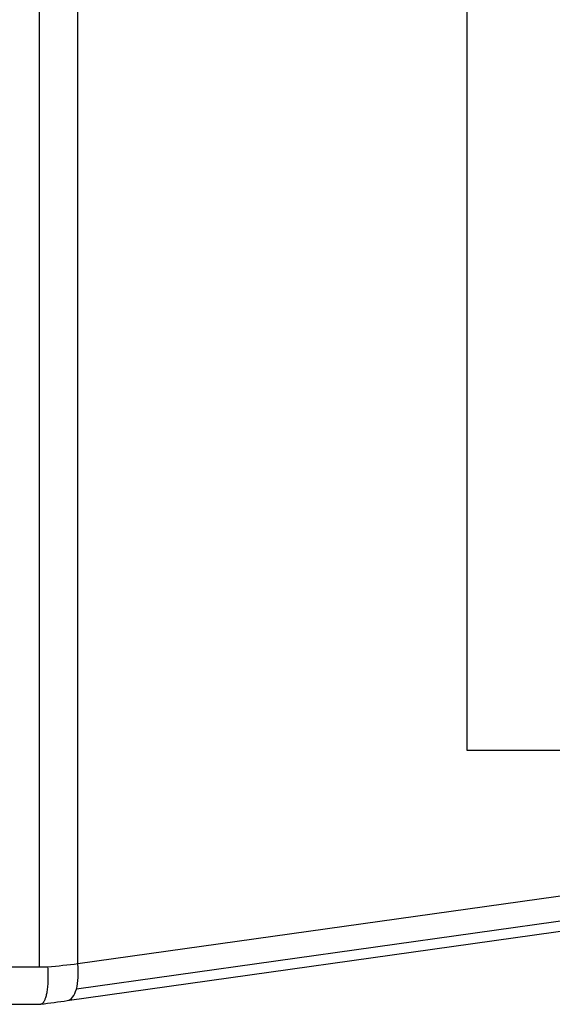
# Model space of a CAD drawing. Header units: millimetres. Extents: x 0 to 559, y 0 to 432.
# Tile 8 of 47: x 227 to 238, y 303 to 324. Entities that reach past the tile are written whole.
import ezdxf

# ---------------------------------------------------------------- set-up
doc = ezdxf.new("R2010")
doc.units = ezdxf.units.MM
doc.header["$LTSCALE"] = 2
doc.layers.add('DIMENSIONS', color=140, linetype='Continuous', lineweight=25)
doc.styles.add('SLDTEXTSTYLE0', font='TXT', dxfattribs={"width": 0.7})
doc.dimstyles.new('SLDDIMSTYLE4', dxfattribs={"dimtxt": 4.316016, "dimasz": 6.604, "dimexe": 0, "dimexo": 0.0625, "dimgap": 1.079004, "dimtad": 0, "dimtih": 1, "dimtoh": 1, "dimdec": 4, "dimlfac": 2, "dimzin": 12, "dimdsep": 46, "dimtxsty": 'SLDTEXTSTYLE0', "dimsah": 1, "dimcen": 0.09, "dimadec": 0, "dimazin": 3, "dimtfac": 1, "dimtdec": 0, "dimtofl": 0, "dimtmove": 0, "dimatfit": 3, "dimfxl": 0, "dimfrac": 2, "dimtolj": 1, "dimtzin": 12, "dimarcsym": 0})

# ---------------------------------------------------------------- blocks, each defined once
blk = doc.blocks.new('_D_8')
at = {"layer": 'DIMENSIONS'}
for p, q in [((260.161, 341.023), (281.575, 338.014)), ((260.161, 307.247), (281.575, 310.256))]:
    blk.add_line(p, q, dxfattribs=at)
for start, end in [(172, 177.71495), (181.42091, 188)]:
    blk.add_arc((380.328, 324.135), 106.074, start, end, dxfattribs=at)
for points in [[(275.287, 338.898), (273.561, 332.442), (275.581, 332.222)], [(275.287, 309.372), (275.581, 316.048), (273.561, 315.827)]]:
    blk.add_solid(points, dxfattribs=at)
at = {"layer": 'DIMENSIONS', "insert": (269.138, 326.962), "char_height": 4.2333, "attachment_point": 1, "style": 'SLDTEXTSTYLE0'}
blk.add_mtext('16°', dxfattribs=at)

msp = doc.modelspace()

# ---------------------------------------------------------------- linework, layer by layer
for p, q in [((227.326434, 303.434961), (227.326434, 344.834961)), ((228.151148, 303.508259), (228.151148, 344.761663)), ((236.575127, 339.734961), (236.575127, 308.134961)), ((236.575127, 308.134961), (257.872494, 308.134961)), ((257.872494, 307.685321), (228.151148, 303.508259)), ((257.843243, 307.140922), (228.121898, 302.96386)), ((227.924392, 302.716044), (257.645738, 306.893107)), ((227.326434, 303.434961), (226.460675, 303.434961)), ((227.499222, 303.434961), (227.326434, 303.434961)), ((226.460675, 302.634961), (227.347454, 302.634961))]:
    msp.add_line(p, q)
msp.add_open_spline([(227.49912, 303.43495), (227.500838, 303.404876), (227.504219, 303.345674), (227.506039, 303.259392), (227.505579, 303.177911), (227.502826, 303.101924), (227.498105, 303.031868), (227.491646, 302.968041), (227.483692, 302.910616), (227.474512, 302.859548), (227.46435, 302.81471), (227.453424, 302.77592), (227.441956, 302.742873), (227.430157, 302.715178), (227.418207, 302.692435), (227.406269, 302.674233), (227.394491, 302.660125), (227.383011, 302.649609), (227.371943, 302.642285), (227.361393, 302.637508), (227.354498, 302.636142), (227.351174, 302.635484)], degree=3, knots=[0, 0, 0, 0, 0.073561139, 0.144808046, 0.213736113, 0.280343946, 0.344629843, 0.406590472, 0.46622489, 0.52353239, 0.578510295, 0.631158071, 0.681474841, 0.729460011, 0.775111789, 0.818430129, 0.859414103, 0.898063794, 0.934378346, 0.968357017, 1, 1, 1, 1])
for points in [[(228.151137, 303.508257), (227.941226, 303.484657), (227.722764, 303.460094), (227.49912, 303.43495)], [(228.121885, 302.963883), (228.163529, 303.109386), (228.174222, 303.308287), (228.151139, 303.508258)], [(227.924392, 302.716044), (228.008081, 302.727812), (228.080238, 302.818377), (228.121883, 302.963883)], [(227.351174, 302.635484), (227.547829, 302.663122), (227.740632, 302.690218), (227.924392, 302.716044)], [(227.347454, 302.634961), (227.347454, 302.634961), (227.348627, 302.635126), (227.351174, 302.635484)]]:
    msp.add_open_spline(points, degree=3)

# ---------------------------------------------------------------- dimensions: what is measured, and where the dimension line sits
at = {"layer": 'DIMENSIONS'}
dim = msp.add_angular_dim_2l(base=(274.681299, 333.642709), line1=((257.645738, 306.893107), (227.924392, 302.716044)), line2=((227.924392, 345.553878), (257.645738, 341.376815)), dimstyle='SLDDIMSTYLE4', dxfattribs=at)
dim.commit()
dim.dimension.update_dxf_attribs({"geometry": '_D_8', "text_midpoint": (274.257346, 324.934443), "dimtype": 162})

doc.saveas('drawing.dxf')
